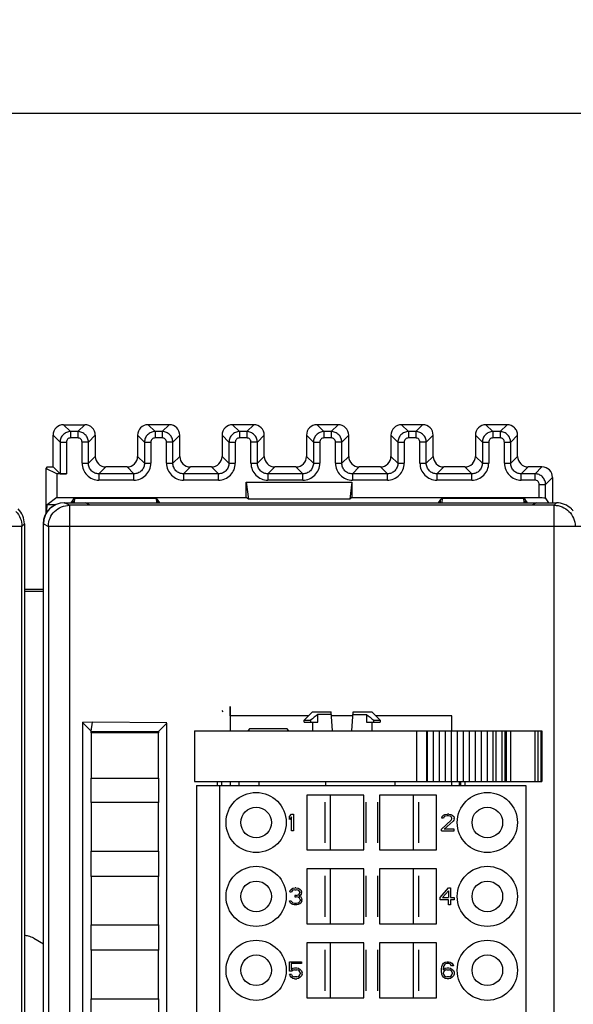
# Model space of a CAD drawing. Header units: millimetres. Extents: x 0 to 594, y 0 to 420.
# Tile 197 of 236: x 384 to 410, y 214 to 260. Entities that reach past the tile are written whole.
import ezdxf

# ---------------------------------------------------------------- set-up
doc = ezdxf.new("R2010")
doc.units = ezdxf.units.MM
doc.header["$LTSCALE"] = 32.67
doc.layers.get('0').update_dxf_attribs({"linetype": 'CONTINUOUS'})
doc.layers.add('1', color=7, linetype='CONTINUOUS')
doc.layers.add('INTFCLR_139', color=7, linetype='CONTINUOUS')
doc.styles.get("Standard").update_dxf_attribs({"font": 'txt', "width": 0.85})
doc.dimstyles.new('DIMSTYLE_1', dxfattribs={"dimtxt": 3.5, "dimasz": 3.5, "dimexe": 1, "dimexo": 0.5, "dimgap": 0.875, "dimtad": 1, "dimdec": 1, "dimdsep": 46, "dimtxsty": 'STANDARD', "dimblk": '_FILLED', "dimblk1": '_FILLED', "dimblk2": '_FILLED', "dimcen": 0.09, "dimadec": 4, "dimazin": 2, "dimtp": 0.2, "dimtm": 0.2, "dimtfac": 1, "dimtdec": 1, "dimtofl": 0, "dimtmove": 0, "dimatfit": 3, "dimldrblk": '_FILLED', "dimfxl": 1, "dimtolj": 1, "dimarcsym": 0})

# ---------------------------------------------------------------- blocks, each defined once
blk = doc.blocks.new('_FILLED')
at = {"color": 0, "linetype": 'BYBLOCK'}
blk.add_solid([(0, 0), (-1, 0.143), (-1, -0.143)], dxfattribs=at)
blk = doc.blocks.new('*D3')
at = {"color": 2, "linetype": 'CONTINUOUS'}
for p, q in [((205.713, 226.995), (205.713, 256.966)), ((511.018, 236.897), (511.018, 256.966)), ((205.713, 255.966), (358.366, 255.966)), ((511.018, 255.966), (358.366, 255.966))]:
    blk.add_line(p, q, dxfattribs=at)
at = {"color": 2, "linetype": 'CONTINUOUS', "xscale": 3.5, "yscale": 3.5, "zscale": 3.5}
for p, rotation in [((205.713, 255.966), 180), ((511.018, 255.966), 360)]:
    blk.add_blockref('_FILLED', p, dxfattribs=dict(at, rotation=rotation))
at = {"color": 2, "linetype": 'CONTINUOUS', "insert": (358.366, 260.341), "char_height": 3.5, "width": 18.375, "attachment_point": 2, "line_spacing_factor": 0.9}
blk.add_mtext('305.3', dxfattribs=at)

msp = doc.modelspace()

# ---------------------------------------------------------------- linework, layer by layer
at = {"color": 7, "linetype": 'CONTINUOUS'}
for p, q in [((386.01292, 241.21461), (387.01307, 241.21461)), ((391.01307, 241.21461), (390.01292, 241.21461)), ((395.01307, 241.21461), (394.01292, 241.21461)), ((399.01307, 241.21461), (398.01292, 241.21461)), ((403.01307, 241.21461), (402.01292, 241.21461)), ((407.01307, 241.21461), (406.01292, 241.21461)), ((385.51299, 239.21461), (385.51299, 240.71468)), ((387.51299, 240.71468), (387.51299, 239.71453)), ((389.51299, 240.71468), (389.51299, 239.71453)), ((391.51299, 239.71453), (391.51299, 240.71468)), ((393.51299, 240.71468), (393.51299, 239.71453)), ((395.51299, 239.71453), (395.51299, 240.71468)), ((397.51299, 240.71468), (397.51299, 239.71453)), ((399.51299, 239.71453), (399.51299, 240.71468)), ((401.51299, 240.71468), (401.51299, 239.71453)), ((403.51299, 239.71453), (403.51299, 240.71468)), ((405.51299, 240.71468), (405.51299, 239.71453)), ((407.09507, 240.38644), (407.18475, 240.38644)), ((407.51299, 239.71453), (407.51299, 240.71468)), ((385.23281, 239.21461), (385.16299, 239.14479)), ((385.16299, 239.14479), (385.16299, 236.97576)), ((385.6903, 238.88122), (385.16299, 239.14479)), ((385.23281, 239.21461), (385.51299, 239.21461)), ((385.51299, 239.21461), (385.84124, 238.88636)), ((385.6903, 238.88122), (385.6903, 237.75764)), ((386.1412, 238.88122), (385.6903, 238.88122)), ((389.01307, 239.21461), (388.01292, 239.21461)), ((393.01307, 239.21461), (392.01292, 239.21461)), ((397.01307, 239.21461), (396.01292, 239.21461)), ((401.01307, 239.21461), (400.01292, 239.21461)), ((405.01307, 239.21461), (404.01292, 239.21461)), ((408.66307, 239.21461), (408.01292, 239.21461)), ((394.66299, 237.75764), (394.66299, 238.48641)), ((394.66299, 238.48641), (394.76826, 237.67871)), ((394.66299, 238.48641), (399.66299, 238.48641)), ((399.66299, 238.48641), (399.55773, 237.67871)), ((399.66299, 238.48641), (399.66299, 237.75764)), ((409.16299, 238.71468), (409.16299, 237.51461)), ((385.6903, 237.75764), (385.23286, 237.41463)), ((385.6903, 237.75764), (394.66299, 237.75764)), ((386.04479, 237.51461), (409.35249, 237.51461)), ((386.46299, 237.67647), (386.3551, 237.51461)), ((386.53446, 237.73005), (386.46299, 237.67647)), ((386.46299, 237.51461), (386.46299, 237.67647)), ((386.52142, 237.51461), (386.53446, 237.73005)), ((386.53446, 237.73005), (390.39153, 237.73005)), ((387.27453, 237.40556), (387.05245, 237.51461)), ((390.39153, 237.73005), (390.40456, 237.51461)), ((390.39153, 237.73005), (390.46299, 237.67647)), ((390.46299, 237.67647), (390.46299, 237.51461)), ((390.57089, 237.51461), (390.46299, 237.67647)), ((394.76826, 237.67871), (394.66299, 237.75764)), ((399.55773, 237.67871), (394.76826, 237.67871)), ((399.66299, 237.75764), (399.55773, 237.67871)), ((399.66299, 237.75764), (408.53479, 237.75764)), ((403.86299, 237.67647), (403.7551, 237.51461)), ((403.86299, 237.67647), (403.93446, 237.73005)), ((403.86299, 237.51461), (403.86299, 237.67647)), ((403.93446, 237.73005), (403.92142, 237.51461)), ((403.93446, 237.73005), (407.79153, 237.73005)), ((407.79153, 237.73005), (407.80456, 237.51461)), ((407.86299, 237.67647), (407.79153, 237.73005)), ((407.86299, 237.67647), (407.86299, 237.51461)), ((407.97089, 237.51461), (407.86299, 237.67647)), ((408.40245, 237.51461), (408.18038, 237.40556)), ((408.99161, 237.51461), (408.83475, 237.74993)), ((385.61139, 237.41462), (385.23285, 237.41462)), ((409.2346, 237.39672), (386.28824, 237.39672)), ((387.2561, 237.41461), (408.19882, 237.41461)), ((384.03601, 148.63252), (384.03601, 236.39673)), ((384.15389, 236.51462), (384.15389, 148.51456)), ((385.04479, 236.51461), (385.04479, 148.51461)), ((385.05245, 148.51449), (385.05245, 236.51472)), ((384.15389, 233.41461), (385.05245, 233.41461)), ((385.05245, 233.30985), (384.15389, 233.30985)), ((393.90199, 227.86461), (393.90199, 226.71461)), ((397.60399, 227.41461), (393.90199, 227.41461)), ((397.40199, 227.21261), (397.80399, 227.61461)), ((397.40199, 227.11461), (397.40199, 227.21261)), ((397.40199, 227.21261), (397.70533, 227.21261)), ((397.70533, 227.21261), (397.70533, 227.11461)), ((397.80415, 227.61461), (398.68217, 227.61461)), ((398.05064, 227.11461), (398.05064, 227.48761)), ((398.69056, 227.48761), (398.05064, 227.48761)), ((398.74165, 226.71461), (398.68217, 227.61461)), ((399.7086, 227.41461), (398.69539, 227.41461)), ((399.66234, 226.71461), (399.72182, 227.61461)), ((399.71343, 227.48761), (400.35335, 227.48761)), ((399.72182, 227.61461), (400.59984, 227.61461)), ((400.35335, 227.48761), (400.35335, 227.11461)), ((401.00199, 227.21261), (400.59999, 227.61461)), ((400.69866, 227.11461), (400.69866, 227.21261)), ((400.69866, 227.21261), (401.00199, 227.21261)), ((404.40199, 227.41461), (400.79999, 227.41461)), ((401.00199, 227.21261), (401.00199, 227.11461)), ((404.40199, 226.71461), (404.40199, 227.41461)), ((387.38478, 227.11461), (386.90134, 227.1104)), ((386.90134, 227.1104), (387.32214, 226.69446)), ((386.90199, 227.11218), (386.90199, 157.71946)), ((387.32214, 226.69446), (387.38478, 227.11461)), ((390.90678, 227.08399), (387.38478, 227.11461)), ((390.90199, 227.07925), (390.49785, 226.67856)), ((390.90199, 157.74824), (390.90199, 227.07925)), ((394.82699, 226.81461), (394.72699, 226.71461)), ((394.82699, 226.81461), (396.57699, 226.81461)), ((396.67699, 226.71461), (396.57699, 226.81461)), ((397.40211, 227.11461), (398.05064, 227.11461)), ((397.80199, 227.11461), (397.80199, 226.71461)), ((400.35335, 227.11461), (401.00188, 227.11461)), ((400.60199, 227.11461), (400.60199, 226.71461)), ((387.32199, 226.61461), (387.32199, 224.46461)), ((390.49799, 226.61461), (387.32199, 226.61461)), ((387.32212, 226.61461), (387.32214, 226.69204)), ((387.32214, 226.69446), (390.49785, 226.67856)), ((390.49785, 226.67856), (390.49787, 226.61461)), ((390.49799, 224.46461), (390.49799, 226.61461)), ((392.20199, 226.71461), (392.20199, 224.31461)), ((392.20199, 226.71461), (408.66505, 226.71461)), ((403.23277, 226.71461), (403.23277, 224.31461)), ((403.51559, 226.71461), (403.51559, 224.31461)), ((403.79841, 226.71461), (403.79841, 224.31461)), ((404.08123, 226.71461), (404.08123, 224.31461)), ((404.36405, 226.71461), (404.36405, 224.31461)), ((404.64687, 226.71461), (404.64687, 224.31461)), ((404.92969, 226.71461), (404.92969, 224.31461)), ((405.21251, 226.71461), (405.21251, 224.31461)), ((405.49533, 226.71461), (405.49533, 224.31461)), ((405.77815, 226.71461), (405.77815, 224.31461)), ((406.06097, 226.71461), (406.06097, 224.31461)), ((406.34379, 226.71461), (406.34379, 224.31461)), ((406.96799, 226.71461), (406.96799, 224.31461)), ((408.66509, 226.71461), (408.66509, 224.31461)), ((387.32199, 224.46461), (390.49799, 224.46461)), ((387.32212, 223.31461), (387.32212, 224.46461)), ((390.49787, 224.46461), (390.49787, 223.31461)), ((392.20199, 224.31461), (408.66505, 224.31461)), ((392.30199, 224.11461), (392.30199, 161.11461)), ((392.30199, 224.11461), (407.90199, 224.11461)), ((393.40199, 161.11461), (393.40199, 224.11461)), ((393.90199, 224.31461), (393.90199, 224.11461)), ((394.30199, 224.31461), (394.30199, 224.11461)), ((401.70199, 224.31461), (401.70199, 224.11461)), ((404.40199, 224.11461), (404.40199, 224.31461)), ((404.75199, 224.11461), (404.75199, 224.31461)), ((407.90199, 224.11461), (407.90199, 161.11461)), ((397.52701, 223.66461), (397.52701, 221.06461)), ((400.22699, 223.66461), (397.52701, 223.66461)), ((398.62699, 223.66461), (398.62699, 221.06461)), ((400.22699, 221.06461), (400.22699, 223.66461)), ((400.97699, 223.66461), (400.97699, 221.06461)), ((403.67698, 223.66461), (400.97699, 223.66461)), ((402.57699, 221.06461), (402.57699, 223.66461)), ((403.67698, 221.06461), (403.67698, 223.66461)), ((387.32199, 223.31461), (387.32199, 221.01461)), ((390.49799, 223.31461), (387.32199, 223.31461)), ((390.49799, 221.01461), (390.49799, 223.31461)), ((396.70199, 222.64546), (396.80199, 222.76461)), ((396.70199, 222.50929), (396.70199, 222.64546)), ((396.80199, 222.62844), (396.70199, 222.50929)), ((396.80199, 222.76461), (396.90199, 222.76461)), ((396.80199, 221.96461), (396.80199, 222.62844)), ((396.90199, 222.76461), (396.90199, 221.96461)), ((403.91866, 222.57737), (403.93533, 222.64546)), ((404.00199, 222.57737), (403.91866, 222.57737)), ((403.93533, 222.64546), (404.00199, 222.71354)), ((404.00199, 222.71354), (404.06866, 222.74759)), ((404.03533, 222.62844), (404.00199, 222.57737)), ((404.08533, 222.66248), (404.03533, 222.62844)), ((404.06866, 222.74759), (404.18533, 222.76461)), ((404.16866, 222.6795), (404.08533, 222.66248)), ((404.23533, 222.6795), (404.16866, 222.6795)), ((404.25199, 222.76461), (404.18533, 222.76461)), ((404.31866, 222.66248), (404.23533, 222.6795)), ((404.25199, 222.76461), (404.35199, 222.74759)), ((404.36866, 222.62844), (404.31866, 222.66248)), ((404.35199, 222.74759), (404.41866, 222.71354)), ((404.40199, 222.57737), (404.36866, 222.62844)), ((404.36866, 222.47525), (404.40199, 222.54333)), ((404.40199, 222.54333), (404.40199, 222.57737)), ((404.41866, 222.71354), (404.48533, 222.64546)), ((404.48533, 222.64546), (404.50199, 222.57737)), ((404.50199, 222.54333), (404.48533, 222.47525)), ((404.50199, 222.54333), (404.50199, 222.57737)), ((403.90199, 222.04971), (404.36866, 222.47525)), ((404.45199, 222.42418), (404.03533, 222.04971)), ((404.48533, 222.47525), (404.45199, 222.42418)), ((396.90199, 221.96461), (396.80199, 221.96461)), ((403.90199, 221.96461), (403.90199, 222.04971)), ((403.90199, 221.96461), (404.50199, 221.96461)), ((404.50199, 222.04971), (404.03533, 222.04971)), ((404.50199, 221.96461), (404.50199, 222.04971)), ((387.32199, 221.01461), (390.49799, 221.01461)), ((387.32212, 219.81461), (387.32212, 221.01461)), ((390.49787, 221.01461), (390.49787, 219.81461)), ((397.52701, 221.06461), (400.22699, 221.06461)), ((400.97699, 221.06461), (403.67698, 221.06461)), ((387.32199, 219.81461), (387.32199, 217.51461)), ((390.49799, 219.81461), (387.32199, 219.81461)), ((390.49799, 217.51461), (390.49799, 219.81461)), ((400.22699, 220.16461), (397.52701, 220.16461)), ((397.52701, 220.16461), (397.52701, 217.56461)), ((398.62699, 220.16461), (398.62699, 217.56461)), ((400.22699, 217.56461), (400.22699, 220.16461)), ((403.67698, 220.16461), (400.97699, 220.16461)), ((400.97699, 220.16461), (400.97699, 217.56461)), ((402.57699, 217.56461), (402.57699, 220.16461)), ((403.67698, 217.56461), (403.67698, 220.16461)), ((396.86487, 219.24759), (396.97888, 219.26461)), ((397.01145, 219.26461), (396.97888, 219.26461)), ((397.01145, 219.26461), (397.12546, 219.24759)), ((403.83533, 218.80503), (404.23533, 219.26461)), ((404.23533, 219.26461), (404.33533, 219.26461)), ((404.33533, 219.26461), (404.33533, 218.80503)), ((396.71828, 219.07737), (396.73457, 219.14546)), ((396.71828, 219.07737), (396.79972, 219.07737)), ((396.73457, 219.14546), (396.79972, 219.21354)), ((396.79972, 219.21354), (396.86487, 219.24759)), ((396.83229, 219.12844), (396.79972, 219.07737)), ((396.88115, 219.16248), (396.83229, 219.12844)), ((396.96259, 219.1795), (396.88115, 219.16248)), ((396.96259, 219.1795), (397.02774, 219.1795)), ((397.02774, 218.90716), (396.96259, 218.90716)), ((396.96259, 218.90716), (396.96259, 218.83908)), ((396.96259, 218.83908), (397.02774, 218.83908)), ((397.10918, 219.16248), (397.02774, 219.1795)), ((397.02774, 218.90716), (397.12546, 218.9412)), ((397.12546, 218.82206), (397.02774, 218.83908)), ((397.15804, 219.12844), (397.10918, 219.16248)), ((397.12546, 219.24759), (397.19061, 219.21354)), ((397.12546, 218.9412), (397.15804, 218.97525)), ((397.17433, 218.78801), (397.12546, 218.82206)), ((397.19061, 219.07737), (397.15804, 219.12844)), ((397.15804, 218.97525), (397.19061, 219.04333)), ((397.22319, 218.92418), (397.15804, 218.87312)), ((397.15804, 218.87312), (397.23947, 218.83908)), ((397.19061, 219.21354), (397.25576, 219.14546)), ((397.19061, 219.07737), (397.19061, 219.04333)), ((397.25576, 218.97525), (397.22319, 218.92418)), ((397.23947, 218.83908), (397.27205, 218.78801)), ((397.25576, 219.14546), (397.27205, 219.07737)), ((397.27205, 219.04333), (397.25576, 218.97525)), ((397.27205, 219.04333), (397.27205, 219.07737)), ((403.83533, 218.70291), (403.83533, 218.80503)), ((404.23533, 219.12844), (403.95199, 218.80503)), ((403.95199, 218.80503), (404.23533, 218.80503)), ((404.23533, 219.12844), (404.23533, 218.80503)), ((404.33533, 218.80503), (404.50199, 218.80503)), ((404.50199, 218.80503), (404.50199, 218.70291)), ((396.70199, 218.65184), (396.78343, 218.65184)), ((396.71828, 218.60078), (396.70199, 218.65184)), ((396.75086, 218.54971), (396.71828, 218.60078)), ((396.79972, 218.51567), (396.75086, 218.54971)), ((396.78343, 218.65184), (396.79972, 218.6178)), ((396.79972, 218.6178), (396.83229, 218.58376)), ((396.86487, 218.48163), (396.79972, 218.51567)), ((396.83229, 218.58376), (396.86487, 218.56674)), ((396.86487, 218.56674), (396.9463, 218.54971)), ((396.93002, 218.46461), (396.86487, 218.48163)), ((397.06031, 218.46461), (396.93002, 218.46461)), ((396.9463, 218.54971), (397.04403, 218.54971)), ((397.04403, 218.54971), (397.12546, 218.56674)), ((397.12546, 218.48163), (397.06031, 218.46461)), ((397.12546, 218.56674), (397.15804, 218.58376)), ((397.19061, 218.51567), (397.12546, 218.48163)), ((397.15804, 218.58376), (397.19061, 218.6178)), ((397.2069, 218.71993), (397.17433, 218.78801)), ((397.19061, 218.6178), (397.2069, 218.65184)), ((397.23947, 218.54971), (397.19061, 218.51567)), ((397.2069, 218.71993), (397.2069, 218.65184)), ((397.27205, 218.60078), (397.23947, 218.54971)), ((397.27205, 218.78801), (397.28834, 218.71993)), ((397.28834, 218.65184), (397.27205, 218.60078)), ((397.28834, 218.65184), (397.28834, 218.71993)), ((404.23533, 218.70291), (403.83533, 218.70291)), ((404.23533, 218.46461), (404.23533, 218.70291)), ((404.33533, 218.46461), (404.23533, 218.46461)), ((404.50199, 218.70291), (404.33533, 218.70291)), ((404.33533, 218.70291), (404.33533, 218.46461)), ((387.32199, 217.51461), (390.49799, 217.51461)), ((387.32212, 216.31461), (387.32212, 217.51461)), ((390.49787, 217.51461), (390.49787, 216.31461)), ((397.52701, 217.56461), (400.22699, 217.56461)), ((400.97699, 217.56461), (403.67698, 217.56461)), ((384.59501, 216.88065), (385.05245, 216.61655)), ((400.22699, 216.66461), (397.52701, 216.66461)), ((397.52701, 216.66461), (397.52701, 214.06461)), ((398.62699, 216.66461), (398.62699, 214.06461)), ((400.22699, 214.06461), (400.22699, 216.66461)), ((403.67698, 216.66461), (400.97699, 216.66461)), ((400.97699, 216.66461), (400.97699, 214.06461)), ((402.57699, 214.06461), (402.57699, 216.66461)), ((403.67698, 214.06461), (403.67698, 216.66461)), ((387.32199, 216.31461), (387.32199, 214.01461)), ((390.49799, 216.31461), (387.32199, 216.31461)), ((390.49799, 214.01461), (390.49799, 216.31461)), ((396.70199, 215.76461), (397.26866, 215.76461)), ((396.70199, 215.32206), (396.70199, 215.76461)), ((397.26866, 215.6795), (396.78533, 215.6795)), ((396.78533, 215.6795), (396.78533, 215.40716)), ((397.26866, 215.76461), (397.26866, 215.6795)), ((403.90199, 215.42418), (403.91866, 215.54333)), ((403.91866, 215.54333), (403.95199, 215.62844)), ((403.95199, 215.62844), (404.00199, 215.69652)), ((404.00199, 215.52631), (403.98533, 215.42418)), ((404.00199, 215.69652), (404.08533, 215.74759)), ((404.01866, 215.57737), (404.00199, 215.52631)), ((404.05199, 215.62844), (404.01866, 215.57737)), ((404.10199, 215.66248), (404.05199, 215.62844)), ((404.08533, 215.74759), (404.16866, 215.76461)), ((404.15199, 215.6795), (404.10199, 215.66248)), ((404.25199, 215.6795), (404.15199, 215.6795)), ((404.16866, 215.76461), (404.23533, 215.76461)), ((404.23533, 215.76461), (404.31866, 215.74759)), ((404.30199, 215.66248), (404.25199, 215.6795)), ((404.35199, 215.62844), (404.30199, 215.66248)), ((404.31866, 215.74759), (404.40199, 215.69652)), ((404.38533, 215.57737), (404.35199, 215.62844)), ((404.46866, 215.57737), (404.38533, 215.57737)), ((404.40199, 215.69652), (404.45199, 215.62844)), ((404.45199, 215.62844), (404.46866, 215.57737)), ((396.81866, 215.32206), (396.70199, 215.32206)), ((396.80199, 215.16886), (396.70199, 215.16886)), ((396.73533, 215.10078), (396.70199, 215.16886)), ((396.78533, 215.03269), (396.73533, 215.10078)), ((396.78533, 215.40716), (396.86866, 215.45823)), ((396.80199, 215.16886), (396.83533, 215.10078)), ((396.88533, 215.37312), (396.81866, 215.32206)), ((396.83533, 215.10078), (396.88533, 215.06674)), ((396.86866, 215.45823), (396.95199, 215.47525)), ((396.95199, 215.39014), (396.88533, 215.37312)), ((396.88533, 215.06674), (396.95199, 215.04971)), ((396.95199, 215.47525), (397.05199, 215.47525)), ((396.95199, 215.39014), (397.05199, 215.39014)), ((397.05199, 215.47525), (397.13533, 215.45823)), ((397.11866, 215.37312), (397.05199, 215.39014)), ((397.05199, 215.04971), (397.11866, 215.06674)), ((397.16866, 215.33908), (397.11866, 215.37312)), ((397.11866, 215.06674), (397.16866, 215.10078)), ((397.13533, 215.45823), (397.21866, 215.40716)), ((397.20199, 215.28801), (397.16866, 215.33908)), ((397.16866, 215.10078), (397.20199, 215.15184)), ((397.21866, 215.23695), (397.20199, 215.28801)), ((397.20199, 215.15184), (397.21866, 215.20291)), ((397.21866, 215.40716), (397.26866, 215.33908)), ((397.21866, 215.23695), (397.21866, 215.20291)), ((397.26866, 215.10078), (397.21866, 215.03269)), ((397.26866, 215.33908), (397.30199, 215.25397)), ((397.30199, 215.18588), (397.26866, 215.10078)), ((397.30199, 215.18588), (397.30199, 215.25397)), ((403.90199, 215.30503), (403.90199, 215.42418)), ((403.91866, 215.18588), (403.90199, 215.30503)), ((403.95199, 215.10078), (403.91866, 215.18588)), ((404.00199, 215.03269), (403.95199, 215.10078)), ((403.98533, 215.39014), (404.08533, 215.45823)), ((403.98533, 215.42418), (403.98533, 215.39014)), ((404.01866, 215.30503), (404.00199, 215.25397)), ((404.00199, 215.20291), (404.00199, 215.25397)), ((404.00199, 215.20291), (404.01866, 215.15184)), ((404.05199, 215.33908), (404.01866, 215.30503)), ((404.01866, 215.15184), (404.05199, 215.10078)), ((404.10199, 215.37312), (404.05199, 215.33908)), ((404.05199, 215.10078), (404.10199, 215.06674)), ((404.08533, 215.45823), (404.16866, 215.47525)), ((404.15199, 215.39014), (404.10199, 215.37312)), ((404.10199, 215.06674), (404.15199, 215.04971)), ((404.15199, 215.39014), (404.26866, 215.39014)), ((404.16866, 215.47525), (404.25199, 215.47525)), ((404.25199, 215.47525), (404.33533, 215.45823)), ((404.31866, 215.37312), (404.26866, 215.39014)), ((404.26866, 215.04971), (404.31866, 215.06674)), ((404.36866, 215.33908), (404.31866, 215.37312)), ((404.31866, 215.06674), (404.36866, 215.10078)), ((404.33533, 215.45823), (404.41866, 215.40716)), ((404.40199, 215.30503), (404.36866, 215.33908)), ((404.36866, 215.10078), (404.40199, 215.15184)), ((404.41866, 215.25397), (404.40199, 215.30503)), ((404.40199, 215.15184), (404.41866, 215.20291)), ((404.41866, 215.40716), (404.46866, 215.3561)), ((404.41866, 215.25397), (404.41866, 215.20291)), ((404.46866, 215.10078), (404.41866, 215.03269)), ((404.46866, 215.3561), (404.50199, 215.27099)), ((404.50199, 215.18588), (404.46866, 215.10078)), ((404.50199, 215.27099), (404.50199, 215.18588)), ((396.86866, 214.98163), (396.78533, 215.03269)), ((396.95199, 214.96461), (396.86866, 214.98163)), ((397.05199, 215.04971), (396.95199, 215.04971)), ((396.95199, 214.96461), (397.05199, 214.96461)), ((397.13533, 214.98163), (397.05199, 214.96461)), ((397.21866, 215.03269), (397.13533, 214.98163)), ((404.08533, 214.98163), (404.00199, 215.03269)), ((404.16866, 214.96461), (404.08533, 214.98163)), ((404.26866, 215.04971), (404.15199, 215.04971)), ((404.25199, 214.96461), (404.16866, 214.96461)), ((404.33533, 214.98163), (404.25199, 214.96461)), ((404.41866, 215.03269), (404.33533, 214.98163)), ((387.32199, 214.01461), (390.49799, 214.01461)), ((387.32212, 212.81461), (387.32212, 214.01461)), ((390.49787, 214.01461), (390.49787, 212.81461)), ((397.52701, 214.06461), (400.22699, 214.06461)), ((400.97699, 214.06461), (403.67698, 214.06461))]:
    msp.add_line(p, q, dxfattribs=at)
at = {"color": 9, "linetype": 'CONTINUOUS'}
for p, q in [((386.01292, 241.21461), (386.34116, 240.88636)), ((387.01307, 241.21461), (386.68482, 240.88636)), ((390.01292, 241.21461), (390.34116, 240.88636)), ((391.01307, 241.21461), (390.68482, 240.88636)), ((394.01292, 241.21461), (394.34116, 240.88636)), ((395.01307, 241.21461), (394.68482, 240.88636)), ((398.01292, 241.21461), (398.34116, 240.88636)), ((399.01307, 241.21461), (398.68482, 240.88636)), ((402.01292, 241.21461), (402.34116, 240.88636)), ((403.01307, 241.21461), (402.68482, 240.88636)), ((406.01292, 241.21461), (406.34116, 240.88636)), ((407.01307, 241.21461), (406.68483, 240.88636)), ((386.34116, 240.88636), (386.34116, 240.58641)), ((386.68482, 240.88636), (386.34116, 240.88636)), ((386.68482, 240.88636), (386.68482, 240.58641)), ((390.34116, 240.88636), (390.34116, 240.58641)), ((390.68482, 240.88636), (390.34116, 240.88636)), ((390.68482, 240.88636), (390.68482, 240.58641)), ((394.34116, 240.88636), (394.34116, 240.58641)), ((394.68482, 240.88636), (394.34116, 240.88636)), ((394.68482, 240.88636), (394.68482, 240.58641)), ((398.34116, 240.88636), (398.34116, 240.58641)), ((398.68482, 240.88636), (398.34116, 240.88636)), ((398.68482, 240.88636), (398.68482, 240.58641)), ((402.34116, 240.88636), (402.34116, 240.58641)), ((402.68482, 240.88636), (402.34116, 240.88636)), ((402.68482, 240.88636), (402.68482, 240.58641)), ((406.34116, 240.88636), (406.34116, 240.58641)), ((406.68483, 240.88636), (406.34116, 240.88636)), ((406.68482, 240.88636), (406.68482, 240.58641)), ((385.84124, 240.38644), (385.51299, 240.71468)), ((385.84124, 240.38644), (385.84124, 238.88636)), ((385.84124, 240.38644), (386.14119, 240.38644)), ((386.14119, 240.38644), (386.14119, 238.88122)), ((386.68483, 240.58641), (386.34116, 240.58641)), ((386.88479, 239.38628), (386.88479, 240.38644)), ((387.18475, 240.38644), (386.88479, 240.38644)), ((387.18475, 240.38644), (387.51299, 240.71468)), ((387.18475, 239.38629), (387.18475, 240.38644)), ((389.84124, 240.38644), (389.51299, 240.71468)), ((389.84124, 240.38644), (389.84124, 239.38629)), ((389.84124, 240.38644), (390.14119, 240.38644)), ((390.14119, 240.38644), (390.14119, 239.38628)), ((390.68483, 240.58641), (390.34116, 240.58641)), ((390.88479, 239.38628), (390.88479, 240.38644)), ((391.18475, 240.38644), (390.88479, 240.38644)), ((391.18475, 240.38644), (391.51299, 240.71468)), ((391.18475, 239.38629), (391.18475, 240.38644)), ((393.84124, 240.38644), (393.51299, 240.71468)), ((393.84124, 240.38644), (393.84124, 239.38629)), ((393.84124, 240.38644), (394.14119, 240.38644)), ((394.14119, 240.38644), (394.14119, 239.38628)), ((394.68483, 240.58641), (394.34116, 240.58641)), ((394.88479, 239.38628), (394.88479, 240.38644)), ((395.18475, 240.38644), (394.88479, 240.38644)), ((395.18475, 240.38644), (395.51299, 240.71468)), ((395.18475, 239.38629), (395.18475, 240.38644)), ((397.84124, 240.38644), (397.51299, 240.71468)), ((397.84124, 240.38644), (397.84124, 239.38629)), ((397.84124, 240.38644), (398.14119, 240.38644)), ((398.14119, 240.38644), (398.14119, 239.38628)), ((398.68483, 240.58641), (398.34116, 240.58641)), ((398.88479, 239.38628), (398.88479, 240.38644)), ((399.18475, 240.38644), (398.88479, 240.38644)), ((399.18475, 240.38644), (399.51299, 240.71468)), ((399.18475, 239.38629), (399.18475, 240.38644)), ((401.84124, 240.38644), (401.51299, 240.71468)), ((401.84124, 240.38644), (401.84124, 239.38629)), ((401.84124, 240.38644), (402.14119, 240.38644)), ((402.14119, 240.38644), (402.14119, 239.38628)), ((402.68483, 240.58641), (402.34116, 240.58641)), ((402.88479, 239.38628), (402.88479, 240.38644)), ((403.18475, 240.38644), (402.88479, 240.38644)), ((403.18475, 240.38644), (403.51299, 240.71468)), ((403.18475, 239.38629), (403.18475, 240.38644)), ((405.84124, 240.38644), (405.51299, 240.71468)), ((405.84124, 240.38644), (405.84124, 239.38629)), ((405.84124, 240.38644), (406.14119, 240.38644)), ((406.14119, 240.38644), (406.14119, 239.38628)), ((406.68483, 240.58641), (406.34116, 240.58641)), ((406.88479, 239.38628), (406.88479, 240.38644)), ((406.88479, 240.38644), (407.09507, 240.38644)), ((407.18475, 240.38641), (407.51299, 240.71468)), ((407.18475, 239.38629), (407.18475, 240.38641)), ((386.88479, 239.38629), (387.18475, 239.38629)), ((387.51299, 239.71453), (387.18475, 239.38629)), ((389.51299, 239.71453), (389.84124, 239.38629)), ((389.84124, 239.38629), (390.14119, 239.38629)), ((390.88479, 239.38629), (391.18475, 239.38629)), ((391.51299, 239.71453), (391.18475, 239.38629)), ((393.51299, 239.71453), (393.84124, 239.38629)), ((393.84124, 239.38629), (394.14119, 239.38629)), ((394.88479, 239.38629), (395.18475, 239.38629)), ((395.51299, 239.71453), (395.18475, 239.38629)), ((397.51299, 239.71453), (397.84124, 239.38629)), ((397.84124, 239.38629), (398.14119, 239.38629)), ((398.88479, 239.38629), (399.18475, 239.38629)), ((399.51299, 239.71453), (399.18475, 239.38629)), ((401.51299, 239.71453), (401.84124, 239.38629)), ((401.84124, 239.38629), (402.14119, 239.38629)), ((402.88479, 239.38629), (403.18475, 239.38629)), ((403.51299, 239.71453), (403.18475, 239.38629)), ((405.51299, 239.71453), (405.84124, 239.38629)), ((405.84124, 239.38629), (406.14119, 239.38629)), ((406.88479, 239.38629), (407.18475, 239.38629)), ((407.51299, 239.71453), (407.18475, 239.38629)), ((387.68467, 238.88636), (388.01292, 239.21461)), ((387.68467, 238.88636), (387.68467, 238.58641)), ((389.34132, 238.88636), (387.68467, 238.88636)), ((389.34132, 238.88636), (389.01307, 239.21461)), ((389.34132, 238.58641), (389.34132, 238.88636)), ((391.68467, 238.88636), (392.01292, 239.21461)), ((391.68467, 238.88636), (391.68467, 238.58641)), ((393.34132, 238.88636), (391.68467, 238.88636)), ((393.34132, 238.88636), (393.01307, 239.21461)), ((393.34132, 238.58641), (393.34132, 238.88636)), ((395.68467, 238.88636), (396.01292, 239.21461)), ((395.68467, 238.88636), (395.68467, 238.58641)), ((397.34132, 238.88636), (395.68467, 238.88636)), ((397.34132, 238.88636), (397.01307, 239.21461)), ((397.34132, 238.58641), (397.34132, 238.88636)), ((399.68467, 238.88636), (400.01292, 239.21461)), ((399.68467, 238.88636), (399.68467, 238.58641)), ((401.34132, 238.88636), (399.68467, 238.88636)), ((401.34132, 238.88636), (401.01307, 239.21461)), ((401.34132, 238.58641), (401.34132, 238.88636)), ((403.68467, 238.88636), (404.01292, 239.21461)), ((403.68467, 238.88636), (403.68467, 238.58641)), ((405.34132, 238.88636), (403.68467, 238.88636)), ((405.34132, 238.88636), (405.01307, 239.21461)), ((405.34132, 238.58641), (405.34132, 238.88636)), ((407.68467, 238.88636), (408.01292, 239.21461)), ((407.68467, 238.58641), (407.68467, 238.88636)), ((408.33482, 238.88636), (407.68467, 238.88636)), ((408.66307, 239.21461), (408.33482, 238.88636)), ((408.33482, 238.58641), (408.33482, 238.88636)), ((389.34132, 238.58641), (387.68467, 238.58641)), ((393.34132, 238.58641), (391.68467, 238.58641)), ((397.34132, 238.58641), (395.68467, 238.58641)), ((401.34132, 238.58641), (399.68467, 238.58641)), ((405.34132, 238.58641), (403.68467, 238.58641)), ((408.33483, 238.58641), (407.68467, 238.58641)), ((408.53479, 237.75764), (408.53479, 238.38644)), ((408.53479, 238.38644), (408.83475, 238.38644)), ((408.83475, 238.38644), (409.16299, 238.71468)), ((408.83475, 237.74993), (408.83475, 238.38644)), ((386.28824, 237.39672), (386.05245, 237.51461)), ((409.2346, 237.39672), (409.35249, 237.51461)), ((386.28824, 237.39672), (386.28824, 147.6325)), ((409.2346, 147.6325), (409.2346, 237.39672)), ((384.03601, 236.39676), (359.08984, 236.39676)), ((384.15389, 236.51462), (384.03601, 236.39673)), ((385.05245, 236.51472), (385.28839, 236.39676)), ((385.28839, 236.39676), (385.28862, 236.4142)), ((385.28839, 236.39676), (385.28839, 148.63246)), ((435.17691, 236.39676), (385.28839, 236.39676)), ((393.49588, 227.67088), (393.55199, 227.61476)), ((402.71493, 226.71461), (402.71493, 224.31461)), ((403.19851, 226.71461), (403.19851, 224.31461)), ((406.48519, 226.71461), (406.48519, 224.31461)), ((406.76804, 226.71461), (406.76804, 224.31461)), ((406.90942, 226.71461), (406.90942, 224.31461)), ((407.16799, 226.71461), (407.16799, 224.31461)), ((408.32371, 226.71461), (408.32371, 224.31461)), ((408.46514, 226.71461), (408.46514, 224.31461)), ((408.60651, 226.71461), (408.60651, 224.31461)), ((393.296, 224.11461), (393.296, 224.31461)), ((393.49588, 224.11461), (393.49588, 224.31461)), ((395.26199, 224.31461), (395.26199, 224.11461)), ((398.41628, 224.31461), (398.41628, 224.11461)), ((404.80811, 224.31461), (404.80811, 224.11461)), ((405.00799, 224.31461), (405.00799, 224.11461))]:
    msp.add_line(p, q, dxfattribs=at)
at = {"color": 7, "linetype": 'CONTINUOUS'}
for centre, radius in [((395.12699, 222.36461), 1.425), ((406.07699, 222.36461), 1.425), ((395.12699, 222.36461), 0.725), ((406.07699, 222.36461), 0.725), ((395.12699, 218.86461), 1.425), ((406.07699, 218.86461), 1.425), ((395.12699, 218.86461), 0.725), ((406.07699, 218.86461), 0.725), ((395.12699, 215.36461), 1.425), ((406.07699, 215.36461), 1.425), ((395.12699, 215.36461), 0.725), ((406.07699, 215.36461), 0.725)]:
    msp.add_circle(centre, radius, dxfattribs=at)
for centre, radius, start, end in [((386.04479, 236.51461), 1, 90, 180), ((409.35191, 236.51448), 1.00049, 37.326019, 44.983594), ((384.09468, 216.01226), 1.00237, 75.01484, 86.613495), ((384.09344, 216.01079), 1.00411, 60.03197, 74.967973)]:
    msp.add_arc(centre, radius, start, end, dxfattribs=at)
for centre, major_axis, ratio, start_param, end_param in [((386.01307, 240.71453), (-0.35366, 0.35366), 0.99969546, 5.49793944, 7.06843118), ((387.01292, 240.71453), (0.35366, 0.35366), 0.99969546, 5.49793944, 7.06843118), ((390.01307, 240.71453), (-0.35366, 0.35366), 0.99969546, -0.78524587, 0.78524587), ((391.01292, 240.71453), (-0.35366, -0.35366), 0.99969546, 2.35634678, 3.92683852), ((394.01307, 240.71453), (-0.35366, 0.35366), 0.99969546, -0.78524587, 0.78524587), ((395.01292, 240.71453), (-0.35366, -0.35366), 0.99969546, 2.35634678, 3.92683852), ((398.01307, 240.71453), (-0.35366, 0.35366), 0.99969546, -0.78524587, 0.78524587), ((399.01292, 240.71453), (-0.35366, -0.35366), 0.99969546, 2.35634678, 3.92683852), ((402.01307, 240.71453), (-0.35366, 0.35366), 0.99969546, -0.78524587, 0.78524587), ((403.01292, 240.71453), (-0.35366, -0.35366), 0.99969546, 2.35634678, 3.92683852), ((406.01307, 240.71453), (-0.35366, 0.35366), 0.99969546, -0.78524587, 0.78524587), ((407.01292, 240.71453), (-0.35366, -0.35366), 0.99969546, 3.14159265, 3.92683852), ((388.01307, 239.71468), (0.35366, 0.35366), 0.99969546, 2.35634678, 3.92683852), ((389.01292, 239.71468), (0.35366, -0.35366), 0.99969546, 5.49793944, 7.06843118), ((392.01307, 239.71468), (0.35366, 0.35366), 0.99969546, 2.35634678, 3.92683852), ((393.01292, 239.71468), (0.35366, -0.35366), 0.99969546, 5.49793944, 7.06843118), ((396.01307, 239.71468), (0.35366, 0.35366), 0.99969546, 2.35634678, 3.92683852), ((397.01292, 239.71468), (0.35366, -0.35366), 0.99969546, 5.49793944, 7.06843118), ((400.01307, 239.71468), (0.35366, 0.35366), 0.99969546, 2.35634678, 3.92683852), ((401.01292, 239.71468), (0.35366, -0.35366), 0.99969546, 5.49793944, 7.06843118), ((404.01307, 239.71468), (0.35366, 0.35366), 0.99969546, 2.35634678, 3.92683852), ((405.01292, 239.71468), (0.35366, -0.35366), 0.99969546, -0.78524587, 0), ((405.01292, 239.71468), (-0.35366, 0.35366), 0.99969546, -3.14159265, -2.35634678), ((408.01307, 239.71468), (0.35366, 0.35366), 0.99969546, 2.35634678, 3.92683852), ((386.1412, 238.88645), (0.3, 0), 0.01745506, -3.12413936, -1.57079633), ((408.66292, 238.71453), (-0.35366, -0.35366), 0.99969546, 2.35634678, 3.92683852), ((386.0526, 236.51457), (-0.89461, 0.44727), 0.99980964, 5.17608228, 6.74672631)]:
    msp.add_ellipse(centre, major_axis=major_axis, ratio=ratio, start_param=start_param, end_param=end_param, dxfattribs=at)
at = {"color": 9, "linetype": 'CONTINUOUS'}
for points, knots in [([(385.9877, 240.73991), (385.9418, 240.69389), (385.86801, 240.58247), (385.8411, 240.45142), (385.84126, 240.38644)], [0, 0, 0, 0, 0.50004044, 1, 1, 1, 1]), ([(386.34116, 240.88636), (386.27615, 240.88635), (386.14489, 240.86035), (386.03361, 240.78594), (385.9877, 240.73991)], [0, 0, 0, 0, 0.49997291, 1, 1, 1, 1]), ([(387.03829, 240.73991), (386.99227, 240.7858), (386.88086, 240.85959), (386.74981, 240.8865), (386.68482, 240.88634)], [0, 0, 0, 0, 0.50004044, 1, 1, 1, 1]), ([(387.18475, 240.38644), (387.18474, 240.45145), (387.15873, 240.58271), (387.08433, 240.694), (387.03829, 240.73991)], [0, 0, 0, 0, 0.49997291, 1, 1, 1, 1]), ([(389.9877, 240.73991), (389.9418, 240.69389), (389.86801, 240.58247), (389.8411, 240.45142), (389.84126, 240.38644)], [0, 0, 0, 0, 0.50004044, 1, 1, 1, 1]), ([(390.34116, 240.88636), (390.27615, 240.88635), (390.14489, 240.86035), (390.03361, 240.78594), (389.9877, 240.73991)], [0, 0, 0, 0, 0.49997291, 1, 1, 1, 1]), ([(391.03829, 240.73991), (390.99227, 240.7858), (390.88086, 240.85959), (390.74981, 240.8865), (390.68482, 240.88634)], [0, 0, 0, 0, 0.50004044, 1, 1, 1, 1]), ([(391.18475, 240.38644), (391.18474, 240.45145), (391.15873, 240.58271), (391.08433, 240.694), (391.03829, 240.73991)], [0, 0, 0, 0, 0.49997291, 1, 1, 1, 1]), ([(393.9877, 240.73991), (393.9418, 240.69389), (393.86801, 240.58247), (393.8411, 240.45142), (393.84126, 240.38644)], [0, 0, 0, 0, 0.50004044, 1, 1, 1, 1]), ([(394.34116, 240.88636), (394.27615, 240.88635), (394.14489, 240.86035), (394.03361, 240.78594), (393.9877, 240.73991)], [0, 0, 0, 0, 0.49997291, 1, 1, 1, 1]), ([(395.03829, 240.73991), (394.99227, 240.7858), (394.88086, 240.85959), (394.74981, 240.8865), (394.68482, 240.88634)], [0, 0, 0, 0, 0.50004044, 1, 1, 1, 1]), ([(395.18475, 240.38644), (395.18474, 240.45145), (395.15873, 240.58271), (395.08433, 240.694), (395.03829, 240.73991)], [0, 0, 0, 0, 0.49997291, 1, 1, 1, 1]), ([(397.9877, 240.73991), (397.9418, 240.69389), (397.86801, 240.58247), (397.8411, 240.45142), (397.84126, 240.38644)], [0, 0, 0, 0, 0.50004044, 1, 1, 1, 1]), ([(398.34116, 240.88636), (398.27615, 240.88635), (398.14489, 240.86035), (398.03361, 240.78594), (397.9877, 240.73991)], [0, 0, 0, 0, 0.49997291, 1, 1, 1, 1]), ([(399.03829, 240.73991), (398.99227, 240.7858), (398.88086, 240.85959), (398.74981, 240.8865), (398.68482, 240.88634)], [0, 0, 0, 0, 0.50004044, 1, 1, 1, 1]), ([(399.18475, 240.38644), (399.18474, 240.45145), (399.15873, 240.58271), (399.08433, 240.694), (399.03829, 240.73991)], [0, 0, 0, 0, 0.49997291, 1, 1, 1, 1]), ([(401.9877, 240.73991), (401.9418, 240.69389), (401.86801, 240.58247), (401.8411, 240.45142), (401.84126, 240.38644)], [0, 0, 0, 0, 0.50004044, 1, 1, 1, 1]), ([(402.34116, 240.88636), (402.27615, 240.88635), (402.14489, 240.86035), (402.03361, 240.78594), (401.9877, 240.73991)], [0, 0, 0, 0, 0.49997291, 1, 1, 1, 1]), ([(403.03829, 240.73991), (402.99227, 240.7858), (402.88086, 240.85959), (402.74981, 240.8865), (402.68482, 240.88634)], [0, 0, 0, 0, 0.50004044, 1, 1, 1, 1]), ([(403.18475, 240.38644), (403.18474, 240.45145), (403.15873, 240.58271), (403.08433, 240.694), (403.03829, 240.73991)], [0, 0, 0, 0, 0.49997291, 1, 1, 1, 1]), ([(405.9877, 240.73991), (405.9418, 240.69389), (405.86801, 240.58247), (405.8411, 240.45142), (405.84126, 240.38644)], [0, 0, 0, 0, 0.50004044, 1, 1, 1, 1]), ([(406.34116, 240.88636), (406.27615, 240.88635), (406.14489, 240.86035), (406.03361, 240.78594), (405.9877, 240.73991)], [0, 0, 0, 0, 0.49997291, 1, 1, 1, 1]), ([(407.03559, 240.73743), (406.99129, 240.78445), (406.8817, 240.86193), (406.74985, 240.88476), (406.68485, 240.88405)], [0, 0, 0, 0, 0.49844989, 1, 1, 1, 1]), ([(407.18036, 240.3863), (407.17942, 240.41853), (407.16375, 240.54601), (407.10135, 240.66764), (407.03559, 240.73743)], [0, 0, 0, 0, 0.25167653, 1, 1, 1, 1]), ([(386.34116, 240.58641), (386.29014, 240.58641), (386.18392, 240.54373), (386.14106, 240.43745), (386.14119, 240.38644)], [0, 0, 0, 0, 0.50007429, 1, 1, 1, 1]), ([(386.88479, 240.38644), (386.88479, 240.43747), (386.84212, 240.54368), (386.73583, 240.58654), (386.68483, 240.58641)], [0, 0, 0, 0, 0.50007398, 1, 1, 1, 1]), ([(390.34116, 240.58641), (390.29014, 240.58641), (390.18392, 240.54373), (390.14106, 240.43745), (390.14119, 240.38644)], [0, 0, 0, 0, 0.50007429, 1, 1, 1, 1]), ([(390.88479, 240.38644), (390.88479, 240.43747), (390.84212, 240.54368), (390.73583, 240.58654), (390.68483, 240.58641)], [0, 0, 0, 0, 0.50007398, 1, 1, 1, 1]), ([(394.34116, 240.58641), (394.29014, 240.58641), (394.18392, 240.54373), (394.14106, 240.43745), (394.14119, 240.38644)], [0, 0, 0, 0, 0.50007429, 1, 1, 1, 1]), ([(394.88479, 240.38644), (394.88479, 240.43747), (394.84212, 240.54368), (394.73583, 240.58654), (394.68483, 240.58641)], [0, 0, 0, 0, 0.50007398, 1, 1, 1, 1]), ([(398.34116, 240.58641), (398.29014, 240.58641), (398.18392, 240.54373), (398.14106, 240.43745), (398.14119, 240.38644)], [0, 0, 0, 0, 0.50007429, 1, 1, 1, 1]), ([(398.88479, 240.38644), (398.88479, 240.43747), (398.84212, 240.54368), (398.73583, 240.58654), (398.68483, 240.58641)], [0, 0, 0, 0, 0.50007398, 1, 1, 1, 1]), ([(402.34116, 240.58641), (402.29014, 240.58641), (402.18392, 240.54373), (402.14106, 240.43745), (402.14119, 240.38644)], [0, 0, 0, 0, 0.50007429, 1, 1, 1, 1]), ([(402.88479, 240.38644), (402.88479, 240.43747), (402.84212, 240.54368), (402.73583, 240.58654), (402.68483, 240.58641)], [0, 0, 0, 0, 0.50007398, 1, 1, 1, 1]), ([(406.34116, 240.58641), (406.29014, 240.58641), (406.18392, 240.54373), (406.14106, 240.43745), (406.14119, 240.38644)], [0, 0, 0, 0, 0.50007429, 1, 1, 1, 1]), ([(406.88479, 240.38644), (406.88459, 240.41244), (406.87448, 240.46503), (406.82989, 240.53139), (406.76346, 240.5763), (406.71084, 240.58572), (406.68483, 240.58641)], [0, 0, 0, 0, 0.24990075, 0.49986512, 0.74985932, 1, 1, 1, 1]), ([(386.88479, 239.38628), (386.88461, 239.28222), (386.9265, 239.07187), (387.10447, 238.8061), (387.37026, 238.62801), (387.58062, 238.58641), (387.68467, 238.58641)], [0, 0, 0, 0, 0.25006733, 0.49999722, 0.74993947, 1, 1, 1, 1]), ([(387.33113, 239.03274), (387.28523, 239.07876), (387.21142, 239.19021), (387.18464, 239.32129), (387.18476, 239.38629)], [0, 0, 0, 0, 0.49999152, 1, 1, 1, 1]), ([(389.34132, 238.58641), (389.44538, 238.58623), (389.65573, 238.62812), (389.9215, 238.80608), (390.09959, 239.07187), (390.14119, 239.28223), (390.14119, 239.38628)], [0, 0, 0, 0, 0.25006736, 0.49999724, 0.74993949, 1, 1, 1, 1]), ([(389.84124, 239.38629), (389.84125, 239.32126), (389.8153, 239.18997), (389.7409, 239.07865), (389.69486, 239.03274)], [0, 0, 0, 0, 0.50002162, 1, 1, 1, 1]), ([(390.88479, 239.38628), (390.88461, 239.28222), (390.9265, 239.07187), (391.10447, 238.8061), (391.37026, 238.62801), (391.58062, 238.58641), (391.68467, 238.58641)], [0, 0, 0, 0, 0.25006733, 0.49999722, 0.74993947, 1, 1, 1, 1]), ([(391.33113, 239.03274), (391.28523, 239.07876), (391.21142, 239.19021), (391.18464, 239.32129), (391.18476, 239.38629)], [0, 0, 0, 0, 0.49999152, 1, 1, 1, 1]), ([(393.34132, 238.58641), (393.44538, 238.58623), (393.65573, 238.62812), (393.9215, 238.80608), (394.09959, 239.07187), (394.14119, 239.28223), (394.14119, 239.38628)], [0, 0, 0, 0, 0.25006736, 0.49999724, 0.74993949, 1, 1, 1, 1]), ([(393.84124, 239.38629), (393.84125, 239.32126), (393.8153, 239.18997), (393.7409, 239.07865), (393.69486, 239.03274)], [0, 0, 0, 0, 0.50002162, 1, 1, 1, 1]), ([(394.88479, 239.38628), (394.88461, 239.28222), (394.9265, 239.07187), (395.10447, 238.8061), (395.37026, 238.62801), (395.58062, 238.58641), (395.68467, 238.58641)], [0, 0, 0, 0, 0.25006733, 0.49999722, 0.74993947, 1, 1, 1, 1]), ([(395.33113, 239.03274), (395.28523, 239.07876), (395.21142, 239.19021), (395.18464, 239.32129), (395.18476, 239.38629)], [0, 0, 0, 0, 0.49999152, 1, 1, 1, 1]), ([(397.34132, 238.58641), (397.44538, 238.58623), (397.65573, 238.62812), (397.9215, 238.80608), (398.09959, 239.07187), (398.14119, 239.28223), (398.14119, 239.38628)], [0, 0, 0, 0, 0.25006736, 0.49999724, 0.74993949, 1, 1, 1, 1]), ([(397.84124, 239.38629), (397.84125, 239.32126), (397.8153, 239.18997), (397.7409, 239.07865), (397.69486, 239.03274)], [0, 0, 0, 0, 0.50002162, 1, 1, 1, 1]), ([(398.88479, 239.38628), (398.88461, 239.28222), (398.9265, 239.07187), (399.10447, 238.8061), (399.37026, 238.62801), (399.58062, 238.58641), (399.68467, 238.58641)], [0, 0, 0, 0, 0.25006733, 0.49999722, 0.74993947, 1, 1, 1, 1]), ([(399.33113, 239.03274), (399.28523, 239.07876), (399.21142, 239.19021), (399.18464, 239.32129), (399.18476, 239.38629)], [0, 0, 0, 0, 0.49999152, 1, 1, 1, 1]), ([(401.34132, 238.58641), (401.44538, 238.58623), (401.65573, 238.62812), (401.9215, 238.80608), (402.09959, 239.07187), (402.14119, 239.28223), (402.14119, 239.38628)], [0, 0, 0, 0, 0.25006736, 0.49999724, 0.74993949, 1, 1, 1, 1]), ([(401.84124, 239.38629), (401.84125, 239.32126), (401.8153, 239.18997), (401.7409, 239.07865), (401.69486, 239.03274)], [0, 0, 0, 0, 0.50002162, 1, 1, 1, 1]), ([(402.88479, 239.38628), (402.88461, 239.28222), (402.9265, 239.07187), (403.10447, 238.8061), (403.37026, 238.62801), (403.58062, 238.58641), (403.68467, 238.58641)], [0, 0, 0, 0, 0.25006733, 0.49999722, 0.74993947, 1, 1, 1, 1]), ([(403.33113, 239.03274), (403.28523, 239.07876), (403.21142, 239.19021), (403.18464, 239.32129), (403.18476, 239.38629)], [0, 0, 0, 0, 0.49999152, 1, 1, 1, 1]), ([(405.34132, 238.58641), (405.44538, 238.58623), (405.65573, 238.62812), (405.9215, 238.80608), (406.09959, 239.07187), (406.14119, 239.28223), (406.14119, 239.38628)], [0, 0, 0, 0, 0.25006736, 0.49999724, 0.74993949, 1, 1, 1, 1]), ([(405.84124, 239.38629), (405.84125, 239.32126), (405.8153, 239.18997), (405.7409, 239.07865), (405.69486, 239.03274)], [0, 0, 0, 0, 0.50002162, 1, 1, 1, 1]), ([(406.88479, 239.38628), (406.88595, 239.28224), (406.92562, 239.07173), (407.10478, 238.80637), (407.37013, 238.62729), (407.58063, 238.58746), (407.68467, 238.58641)], [0, 0, 0, 0, 0.25002061, 0.50000911, 0.74999006, 1, 1, 1, 1]), ([(407.33113, 239.03274), (407.28509, 239.07865), (407.21069, 239.18997), (407.18474, 239.32126), (407.18475, 239.38629)], [0, 0, 0, 0, 0.49997838, 1, 1, 1, 1]), ([(387.68467, 238.88636), (387.61965, 238.88635), (387.48835, 238.9123), (387.37704, 238.9867), (387.33113, 239.03274)], [0, 0, 0, 0, 0.50002162, 1, 1, 1, 1]), ([(389.69486, 239.03274), (389.64884, 238.98685), (389.53739, 238.91303), (389.40631, 238.88625), (389.34132, 238.88637)], [0, 0, 0, 0, 0.49999152, 1, 1, 1, 1]), ([(391.68467, 238.88636), (391.61965, 238.88635), (391.48835, 238.9123), (391.37704, 238.9867), (391.33113, 239.03274)], [0, 0, 0, 0, 0.50002162, 1, 1, 1, 1]), ([(393.69486, 239.03274), (393.64884, 238.98685), (393.53739, 238.91303), (393.40631, 238.88625), (393.34132, 238.88637)], [0, 0, 0, 0, 0.49999152, 1, 1, 1, 1]), ([(395.68467, 238.88636), (395.61965, 238.88635), (395.48835, 238.9123), (395.37704, 238.9867), (395.33113, 239.03274)], [0, 0, 0, 0, 0.50002162, 1, 1, 1, 1]), ([(397.69486, 239.03274), (397.64884, 238.98685), (397.53739, 238.91303), (397.40631, 238.88625), (397.34132, 238.88637)], [0, 0, 0, 0, 0.49999152, 1, 1, 1, 1]), ([(399.68467, 238.88636), (399.61965, 238.88635), (399.48835, 238.9123), (399.37704, 238.9867), (399.33113, 239.03274)], [0, 0, 0, 0, 0.50002162, 1, 1, 1, 1]), ([(401.69486, 239.03274), (401.64884, 238.98685), (401.53739, 238.91303), (401.40631, 238.88625), (401.34132, 238.88637)], [0, 0, 0, 0, 0.49999152, 1, 1, 1, 1]), ([(403.68467, 238.88636), (403.61965, 238.88635), (403.48835, 238.9123), (403.37704, 238.9867), (403.33113, 239.03274)], [0, 0, 0, 0, 0.50002162, 1, 1, 1, 1]), ([(405.69486, 239.03274), (405.64884, 238.98685), (405.53739, 238.91303), (405.40631, 238.88625), (405.34132, 238.88637)], [0, 0, 0, 0, 0.49999152, 1, 1, 1, 1]), ([(407.68467, 238.88637), (407.61967, 238.88625), (407.4886, 238.91303), (407.37715, 238.98685), (407.33113, 239.03274)], [0, 0, 0, 0, 0.50000848, 1, 1, 1, 1]), ([(408.68829, 238.73991), (408.64238, 238.78594), (408.5311, 238.86035), (408.39983, 238.88635), (408.33482, 238.88636)], [0, 0, 0, 0, 0.50002709, 1, 1, 1, 1]), ([(408.53479, 238.38644), (408.53493, 238.43745), (408.49207, 238.54373), (408.38585, 238.58641), (408.33483, 238.58641)], [0, 0, 0, 0, 0.49992982, 1, 1, 1, 1]), ([(408.83473, 238.38644), (408.83489, 238.45142), (408.80798, 238.58247), (408.73419, 238.69389), (408.68829, 238.73991)], [0, 0, 0, 0, 0.49995956, 1, 1, 1, 1]), ([(383.7431, 237.10381), (383.83506, 237.01184), (383.98423, 236.78949), (384.036, 236.52679), (384.03601, 236.39673)], [0, 0, 0, 0, 0.50000761, 1, 1, 1, 1]), ([(385.28855, 236.41421), (385.29079, 236.54137), (385.34475, 236.79727), (385.49136, 237.01383), (385.5813, 237.10378)], [0, 0, 0, 0, 0.49996758, 1, 1, 1, 1]), ([(385.5813, 237.10378), (385.67325, 237.19574), (385.89555, 237.34491), (386.15821, 237.3967), (386.28824, 237.39672)], [0, 0, 0, 0, 0.50001902, 1, 1, 1, 1]), ([(409.2346, 237.39672), (409.36465, 237.39671), (409.62734, 237.34494), (409.84969, 237.19577), (409.94165, 237.10381)], [0, 0, 0, 0, 0.49999387, 1, 1, 1, 1]), ([(409.94165, 237.10381), (410.03361, 237.01184), (410.18279, 236.78949), (410.23455, 236.52679), (410.23456, 236.39673)], [0, 0, 0, 0, 0.50000761, 1, 1, 1, 1])]:
    msp.add_open_spline(points, degree=3, knots=knots, dxfattribs=at)
at = {"color": 7, "linetype": 'CONTINUOUS'}
for points, knots in [([(407.51299, 240.71468), (407.513, 240.77981), (407.48991, 240.9122), (407.41263, 241.02214), (407.36658, 241.06819)], [0, 0, 0, 0, 0.50000087, 1, 1, 1, 1]), ([(408.53479, 237.75764), (408.55408, 237.75764), (408.62418, 237.75745), (408.69428, 237.7567), (408.74507, 237.75539)], [0, 0, 0, 0, 0.27519351, 1, 1, 1, 1]), ([(408.74507, 237.75539), (408.75751, 237.75507), (408.77902, 237.7541), (408.80764, 237.75388), (408.82342, 237.75079), (408.83349, 237.75182), (408.83475, 237.74993)], [0, 0, 0, 0, 0.41512028, 0.72727253, 0.92424766, 1, 1, 1, 1]), ([(410.05957, 237.22173), (409.96761, 237.31369), (409.74525, 237.46285), (409.48255, 237.51461), (409.35249, 237.51461)], [0, 0, 0, 0, 0.50000007, 1, 1, 1, 1]), ([(384.15389, 236.51465), (384.1539, 236.64471), (384.10213, 236.90741), (383.95298, 237.12977), (383.86102, 237.22173)], [0, 0, 0, 0, 0.50000009, 1, 1, 1, 1]), ([(385.20893, 237.29387), (385.20737, 237.27764), (385.20053, 237.19746), (385.19598, 237.11711), (385.19278, 237.05303)], [0, 0, 0, 0, 0.20263174, 1, 1, 1, 1]), ([(385.23286, 237.41463), (385.22961, 237.41464), (385.2243, 237.40102), (385.21964, 237.38058), (385.21371, 237.34114), (385.21061, 237.31143), (385.20893, 237.29387)], [0, 0, 0, 0, 0.07826373, 0.26753281, 0.5748588, 1, 1, 1, 1])]:
    msp.add_open_spline(points, degree=3, knots=knots, dxfattribs=at)
for points in [[(398.05064, 227.48761), (397.9332, 227.39895), (397.81847, 227.30668), (397.70533, 227.21261)], [(400.35335, 227.48761), (400.47079, 227.39895), (400.58552, 227.30668), (400.69866, 227.21261)]]:
    msp.add_open_spline(points, degree=3, dxfattribs=at)
at = {"layer": '1', "color": 1, "linetype": 'CONTINUOUS'}
msp.add_line((393.90199, 227.41461), (393.90199, 227.86461), dxfattribs=at)
at = {"layer": 'INTFCLR_139', "color": 7, "linetype": 'CONTINUOUS'}
for p, q in [((398.38199, 223.33422), (398.38199, 221.39499)), ((398.38299, 223.33303), (398.38299, 221.39619)), ((400.32099, 223.33303), (400.32099, 221.39619)), ((400.32199, 223.33422), (400.32199, 221.39499)), ((400.88199, 223.33422), (400.88199, 221.39499)), ((400.88299, 223.33303), (400.88299, 221.39619)), ((402.82099, 223.33303), (402.82099, 221.39619)), ((402.82199, 223.33422), (402.82199, 221.39499)), ((398.38199, 219.83422), (398.38199, 217.89499)), ((398.38299, 219.83303), (398.38299, 217.89619)), ((400.32099, 219.83303), (400.32099, 217.89619)), ((400.32199, 219.83422), (400.32199, 217.89499)), ((400.88199, 219.83422), (400.88199, 217.89499)), ((400.88299, 219.83303), (400.88299, 217.89619)), ((402.82099, 219.83303), (402.82099, 217.89619)), ((402.82199, 219.83422), (402.82199, 217.89499)), ((398.38199, 216.33422), (398.38199, 214.39499)), ((398.38299, 216.33303), (398.38299, 214.39619)), ((400.32099, 216.33303), (400.32099, 214.39619)), ((400.32199, 216.33422), (400.32199, 214.39499)), ((400.88199, 216.33422), (400.88199, 214.39499)), ((400.88299, 216.33303), (400.88299, 214.39619)), ((402.82099, 216.33303), (402.82099, 214.39619)), ((402.82199, 216.33422), (402.82199, 214.39499))]:
    msp.add_line(p, q, dxfattribs=at)

# ---------------------------------------------------------------- dimensions: what is measured, and where the dimension line sits
at = {"color": 2, "linetype": 'CONTINUOUS'}
dim = msp.add_linear_dim(base=(205.71299, 255.96565), p1=(511.01826, 236.39676), p2=(205.71299, 226.49507), angle=180, dimstyle='DIMSTYLE_1', dxfattribs=at)
dim.commit()
dim.dimension.update_dxf_attribs({"geometry": '*D3', "text_midpoint": (357.86562, 255.96565), "dimtype": 160})

doc.saveas('drawing.dxf')
